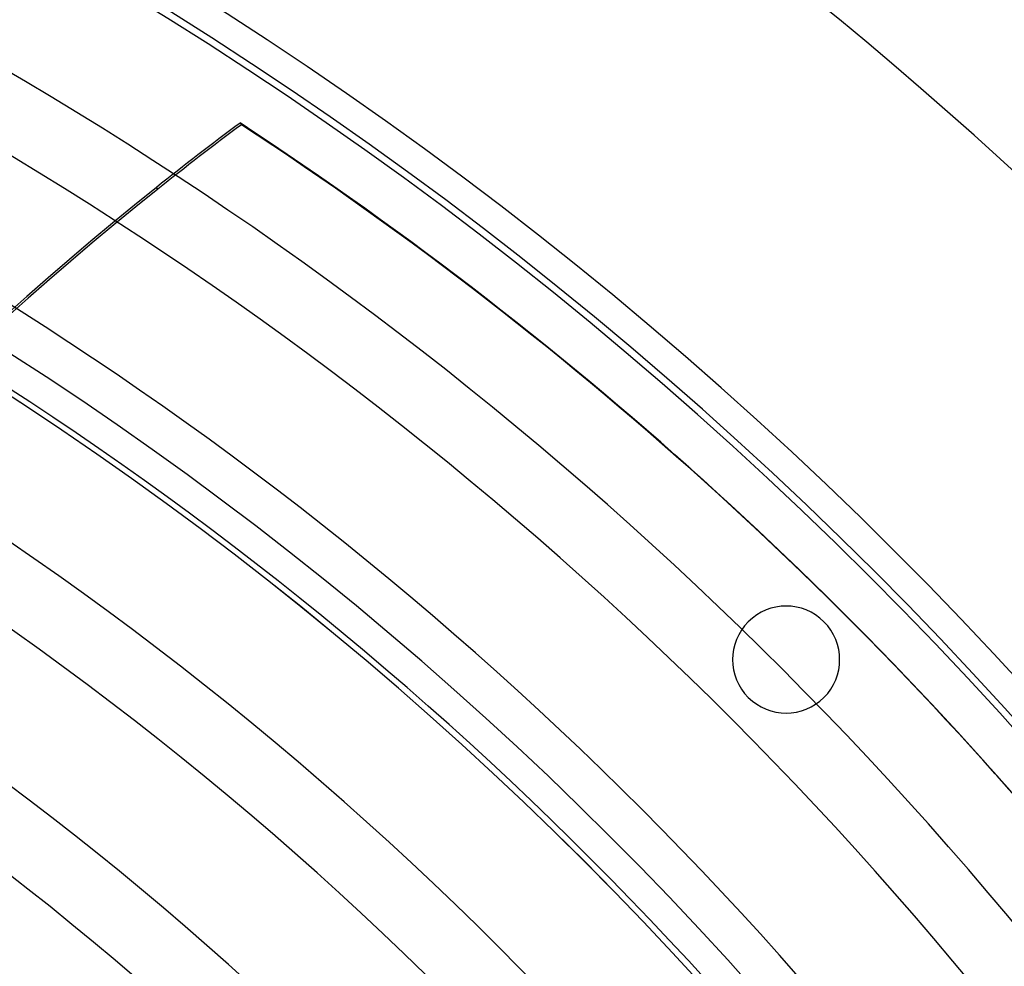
# Model space of a CAD drawing. Header units: millimetres. Extents: x -635 to 635, y -635 to 635.
# Tile 51 of 53: x 271 to 409, y 335 to 468. Entities that reach past the tile are written whole.
import ezdxf

# ---------------------------------------------------------------- set-up
doc = ezdxf.new("R2010")
doc.units = ezdxf.units.MM
doc.layers.add('HIDDEN', color=7, linetype='Continuous')
doc.layers.add('THICK', color=7, linetype='Continuous')

msp = doc.modelspace()

# ---------------------------------------------------------------- linework, layer by layer
at = {"layer": 'HIDDEN'}
for p, q in [((301.74, 453.53), (301.93, 453.28)), ((290.22, 444.26), (290.03, 444.5)), ((270.86, 414.31), (270.86, 414.31)), ((383.61, 383.61), (383.61, 383.61)), ((373, 373), (373, 373))]:
    msp.add_line(p, q, dxfattribs=at)
for radius, start, end in [(606.5, 0, 180.00002), (556.5, 0, 180), (551.5, 0, 180), (533.66, 31.1368, 89.4632), (523.68, 31.1471, 89.4529), (505.84, 31.1663, 89.4337), (500, 0, 180), (495.86, 31.1777, 89.4223), (495, 0, 180), (478.01, 31.1993, 63.8982), (468.04, 31.2121, 63.975), (450.19, 31.2363, 64.1209), (440.21, 31.2508, 64.2077), (422.37, 31.2783, 64.3731), (412.38, 31.2947, 64.4718), (394.54, 31.3261, 64.6609), (384.56, 31.345, 64.7743)]:
    msp.add_arc((0, 0), radius, start, end, dxfattribs=at)
for centre, major_axis, start_param, end_param in [((564.19, 100.71), (-348.07, -277.58), -1.604014, -1.570796), ((564.38, 100.47), (348.07, 277.58), 1.537579, 1.570796), ((0, 0), (-426.39, -340.03), -3.141593, -2.827433), ((0.2, -0.24), (426.39, 340.03), 0, 0.314159), ((564.19, 100.71), (-348.07, -277.58), -1.570796, -1.004743), ((564.38, 100.47), (348.07, 277.58), 1.570796, 2.13685)]:
    msp.add_ellipse(centre, major_axis=major_axis, ratio=0.987688, start_param=start_param, end_param=end_param, dxfattribs=at)
at = {"layer": 'THICK'}
for centre, radius, start, end in [((0, 0), 552.5, 0, 180), ((0, 0), 494.99, 0, 180), ((378.3, 378.3), 7.5, 45, 225), ((378.3, 378.3), 7.5, 225, 45)]:
    msp.add_arc(centre, radius, start, end, dxfattribs=at)

doc.saveas('drawing.dxf')
